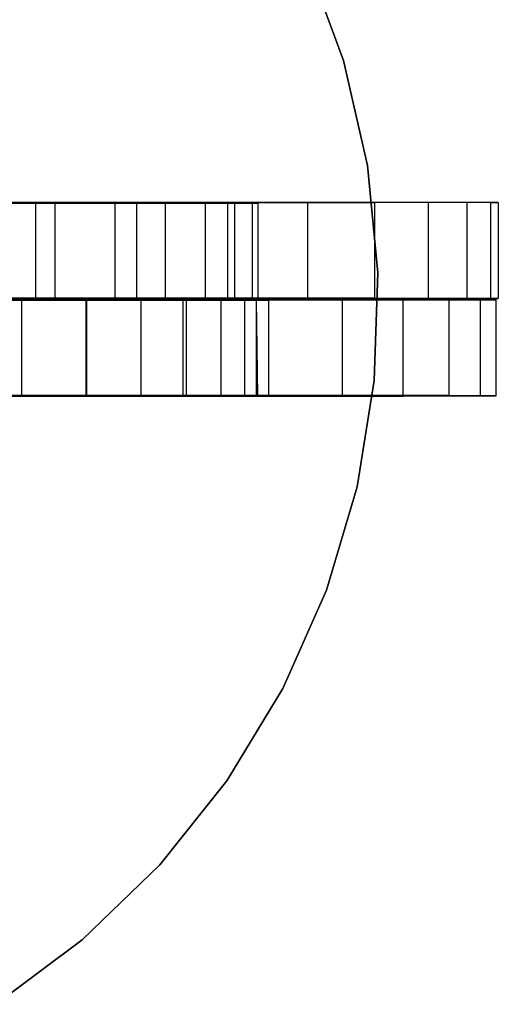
# Model space of a CAD drawing. Extents: x 0.1 to 16.1, y -7 to 7.
# Tile 65 of 68: x 12.1 to 16.1, y -5.9 to 2.3. Entities that reach past the tile are written whole.
import ezdxf

# ---------------------------------------------------------------- set-up
doc = ezdxf.new("R2010")
doc.units = 0
doc.header["$LTSCALE"] = 2.54
doc.layers.get('0').update_dxf_attribs({"color": 13, "linetype": 'CONTINUOUS'})

# ---------------------------------------------------------------- blocks, each defined once
blk = doc.blocks.new('DROPS_WOOD_E_PM_STL')
at = {"color": 0}
for p, q in [((14.4809, 2.8335, 29.3581), (14.7907, 1.9917, 29.3581)), ((14.7907, 1.9917, 28.3581), (14.4809, 2.8335, 28.3581)), ((14.4809, 2.8335, 29.3581), (14.7907, 1.9917, 29.3581)), ((14.7907, 1.9917, 28.3581), (14.4809, 2.8335, 28.3581)), ((14.7907, 1.9917, 29.3581), (14.7907, 1.9917, 28.3581)), ((14.7907, 1.9917, 29.3581), (14.9903, 1.1172, 29.3581)), ((14.9903, 1.1172, 28.3581), (14.7907, 1.9917, 28.3581)), ((14.7907, 1.9917, 29.3581), (14.7907, 1.9917, 28.3581)), ((14.7907, 1.9917, 29.3581), (14.9903, 1.1172, 29.3581)), ((14.9903, 1.1172, 28.3581), (14.7907, 1.9917, 28.3581)), ((14.9903, 1.1172, 29.3581), (14.9903, 1.1172, 28.3581)), ((14.9903, 1.1172, 29.3581), (15.0764, 0.2244, 29.3581)), ((15.0764, 0.2244, 28.3581), (14.9903, 1.1172, 28.3581)), ((14.9903, 1.1172, 29.3581), (14.9903, 1.1172, 28.3581)), ((14.9903, 1.1172, 29.3581), (15.0764, 0.2244, 29.3581)), ((15.0764, 0.2244, 28.3581), (14.9903, 1.1172, 28.3581)), ((11.3183, 0.8133, 30.0516), (12.2271, 0.813, 30.5258)), ((11.3183, 0.8133, 30.0516), (12.2271, 0.813, 30.5258)), ((12.2271, 0.806, 44.2081), (11.3183, 0.8057, 44.6822)), ((12.2271, 0.806, 44.2081), (11.3183, 0.8057, 44.6822)), ((11.8209, 0.8045, 17.6602), (12.3901, 0.8045, 18.1771)), ((12.3901, 0.8045, 26.5253), (11.8209, 0.8045, 27.0422)), ((12.3901, 0.8045, 26.5253), (11.8209, 0.8045, 27.0422)), ((11.8209, 0.8045, 17.6602), (12.3901, 0.8045, 18.1771)), ((12.2271, 0.813, 30.5258), (12.2271, 0.013, 30.5254)), ((12.2271, 0.813, 30.5258), (13.0679, 0.8127, 31.1123)), ((12.2271, 0.813, 30.5258), (12.2271, 0.013, 30.5254)), ((12.2271, 0.813, 30.5258), (13.0679, 0.8127, 31.1123)), ((13.0679, 0.8063, 43.6216), (12.2271, 0.806, 44.2081)), ((13.0679, 0.8063, 43.6216), (12.2271, 0.806, 44.2081)), ((12.2271, 0.806, 44.2081), (12.2271, 0.006, 44.2077)), ((12.2271, 0.806, 44.2081), (12.2271, 0.006, 44.2077)), ((12.3901, 0.8045, 18.1771), (12.3901, 0.0045, 18.1771)), ((12.3901, 0.8045, 18.1771), (12.8885, 0.8045, 18.7625)), ((12.3901, 0.8045, 18.1771), (12.3901, 0.0045, 18.1771)), ((12.8885, 0.8045, 25.9399), (12.3901, 0.8045, 26.5253)), ((12.3901, 0.8045, 26.5253), (12.3901, 0.0045, 26.5253)), ((12.3901, 0.8045, 26.5253), (12.3901, 0.0045, 26.5253)), ((12.8885, 0.8045, 25.9399), (12.3901, 0.8045, 26.5253)), ((12.3901, 0.8045, 18.1771), (12.8885, 0.8045, 18.7625)), ((12.8885, 0.8045, 18.7625), (12.8885, 0.0045, 18.7625)), ((12.8885, 0.8045, 18.7625), (13.3079, 0.8045, 19.4069)), ((12.8885, 0.8045, 18.7625), (12.8885, 0.0045, 18.7625)), ((13.3079, 0.8045, 25.2955), (12.8885, 0.8045, 25.9399)), ((12.8885, 0.8045, 25.9399), (12.8885, 0.0045, 25.9399)), ((12.8885, 0.8045, 25.9399), (12.8885, 0.0045, 25.9399)), ((13.3079, 0.8045, 25.2955), (12.8885, 0.8045, 25.9399)), ((12.8885, 0.8045, 18.7625), (13.3079, 0.8045, 19.4069)), ((13.0679, 0.8127, 31.1123), (13.0679, 0.0127, 31.1119)), ((13.0679, 0.8127, 31.1123), (13.8268, 0.8124, 31.8015)), ((13.0679, 0.8127, 31.1123), (13.0679, 0.0127, 31.1119)), ((13.0679, 0.8127, 31.1123), (13.8268, 0.8124, 31.8015)), ((13.8268, 0.8066, 42.9324), (13.0679, 0.8063, 43.6216)), ((13.8268, 0.8066, 42.9324), (13.0679, 0.8063, 43.6216)), ((13.0679, 0.8063, 43.6216), (13.0679, 0.0063, 43.6212)), ((13.0679, 0.8063, 43.6216), (13.0679, 0.0063, 43.6212)), ((13.3079, 0.8045, 19.4069), (13.3079, 0.0045, 19.4069)), ((13.3079, 0.8045, 19.4069), (13.6415, 0.8045, 20.0996)), ((13.3079, 0.8045, 19.4069), (13.3079, 0.0045, 19.4069)), ((13.6415, 0.8045, 24.6028), (13.3079, 0.8045, 25.2955)), ((13.3079, 0.8045, 25.2955), (13.3079, 0.0045, 25.2955)), ((13.3079, 0.8045, 25.2955), (13.3079, 0.0045, 25.2955)), ((13.6415, 0.8045, 24.6028), (13.3079, 0.8045, 25.2955)), ((13.3079, 0.8045, 19.4069), (13.6415, 0.8045, 20.0996)), ((13.6415, 0.8045, 20.0996), (13.6415, 0.0045, 20.0996)), ((13.6415, 0.8045, 20.0996), (13.8838, 0.8045, 20.8293)), ((13.6415, 0.8045, 20.0996), (13.6415, 0.0045, 20.0996)), ((13.8838, 0.8045, 23.8731), (13.6415, 0.8045, 24.6028)), ((13.6415, 0.8045, 24.6028), (13.6415, 0.0045, 24.6028)), ((13.6415, 0.8045, 24.6028), (13.6415, 0.0045, 24.6028)), ((13.8838, 0.8045, 23.8731), (13.6415, 0.8045, 24.6028)), ((13.6415, 0.8045, 20.0996), (13.8838, 0.8045, 20.8293)), ((13.8268, 0.8124, 31.8015), (13.8268, 0.0124, 31.8011)), ((13.8268, 0.8124, 31.8015), (14.4913, 0.812, 32.5821)), ((13.8268, 0.8124, 31.8015), (13.8268, 0.0124, 31.8011)), ((13.8268, 0.8124, 31.8015), (14.4913, 0.812, 32.5821)), ((14.4913, 0.807, 42.1518), (13.8268, 0.8066, 42.9324)), ((14.4913, 0.807, 42.1518), (13.8268, 0.8066, 42.9324)), ((13.8268, 0.8066, 42.9324), (13.8268, 0.0066, 42.932)), ((13.8268, 0.8066, 42.9324), (13.8268, 0.0066, 42.932)), ((13.8838, 0.8045, 20.8293), (13.8838, 0.0045, 20.8293)), ((13.8838, 0.8045, 20.8293), (14.0307, 0.8045, 21.5839)), ((13.8838, 0.8045, 20.8293), (13.8838, 0.0045, 20.8293)), ((14.0307, 0.8045, 23.1185), (13.8838, 0.8045, 23.8731)), ((13.8838, 0.8045, 23.8731), (13.8838, 0.0045, 23.8731)), ((13.8838, 0.8045, 23.8731), (13.8838, 0.0045, 23.8731)), ((14.0307, 0.8045, 23.1185), (13.8838, 0.8045, 23.8731)), ((13.8838, 0.8045, 20.8293), (14.0307, 0.8045, 21.5839)), ((14.0307, 0.8045, 21.5839), (14.0307, 0.0045, 21.5839)), ((14.0307, 0.8045, 21.5839), (14.08, 0.8045, 22.3512)), ((14.0307, 0.8045, 21.5839), (14.0307, 0.0045, 21.5839)), ((14.08, 0.8045, 22.3512), (14.0307, 0.8045, 23.1185)), ((14.0307, 0.8045, 23.1185), (14.0307, 0.0045, 23.1185)), ((14.0307, 0.8045, 23.1185), (14.0307, 0.0045, 23.1185)), ((14.08, 0.8045, 22.3512), (14.0307, 0.8045, 23.1185)), ((14.0307, 0.8045, 21.5839), (14.08, 0.8045, 22.3512)), ((14.08, 0.8045, 22.3512), (14.08, 0.0045, 22.3512)), ((14.08, 0.8045, 22.3512), (14.08, 0.0045, 22.3512)), ((14.4913, 0.812, 32.5821), (14.4913, 0.012, 32.5816)), ((14.4913, 0.812, 32.5821), (15.0505, 0.8115, 33.4412)), ((14.4913, 0.812, 32.5821), (14.4913, 0.012, 32.5816)), ((14.4913, 0.812, 32.5821), (15.0505, 0.8115, 33.4412)), ((15.0505, 0.8075, 41.2927), (14.4913, 0.807, 42.1518)), ((15.0505, 0.8075, 41.2927), (14.4913, 0.807, 42.1518)), ((14.4913, 0.807, 42.1518), (14.4913, 0.007, 42.1514)), ((14.4913, 0.807, 42.1518), (14.4913, 0.007, 42.1514)), ((15.0505, 0.8115, 33.4412), (15.0505, 0.0115, 33.4408)), ((15.0505, 0.8115, 33.4412), (15.4953, 0.8111, 34.3648)), ((15.0505, 0.8115, 33.4412), (15.0505, 0.0115, 33.4408)), ((15.0505, 0.8115, 33.4412), (15.4953, 0.8111, 34.3648)), ((15.4953, 0.808, 40.3691), (15.0505, 0.8075, 41.2927)), ((15.4953, 0.808, 40.3691), (15.0505, 0.8075, 41.2927)), ((15.0505, 0.8075, 41.2927), (15.0505, 0.0075, 41.2923)), ((15.0505, 0.8075, 41.2927), (15.0505, 0.0075, 41.2923)), ((15.4953, 0.8111, 34.3648), (15.4953, 0.0111, 34.3644)), ((15.4953, 0.8111, 34.3648), (15.8184, 0.8105, 35.3377)), ((15.4953, 0.8111, 34.3648), (15.4953, 0.0111, 34.3644)), ((15.4953, 0.8111, 34.3648), (15.8184, 0.8105, 35.3377)), ((15.8184, 0.8085, 39.3962), (15.4953, 0.808, 40.3691)), ((15.8184, 0.8085, 39.3962), (15.4953, 0.808, 40.3691)), ((15.4953, 0.808, 40.3691), (15.4953, 0.008, 40.3687)), ((15.4953, 0.808, 40.3691), (15.4953, 0.008, 40.3687)), ((15.8184, 0.8105, 35.3377), (15.8184, 0.0105, 35.3373)), ((15.8184, 0.8105, 35.3377), (16.0143, 0.81, 36.3439)), ((15.8184, 0.8105, 35.3377), (15.8184, 0.0105, 35.3373)), ((15.8184, 0.8105, 35.3377), (16.0143, 0.81, 36.3439)), ((16.0143, 0.809, 38.39), (15.8184, 0.8085, 39.3962)), ((16.0143, 0.809, 38.39), (15.8184, 0.8085, 39.3962)), ((15.8184, 0.8085, 39.3962), (15.8184, 0.0085, 39.3958)), ((15.8184, 0.8085, 39.3962), (15.8184, 0.0085, 39.3958)), ((16.0143, 0.81, 36.3439), (16.0143, 0.01, 36.3435)), ((16.0143, 0.81, 36.3439), (16.08, 0.8095, 37.3669)), ((16.0143, 0.81, 36.3439), (16.0143, 0.01, 36.3435)), ((16.0143, 0.81, 36.3439), (16.08, 0.8095, 37.3669)), ((16.08, 0.8095, 37.3669), (16.0143, 0.809, 38.39)), ((16.08, 0.8095, 37.3669), (16.0143, 0.809, 38.39)), ((16.0143, 0.809, 38.39), (16.0143, 0.009, 38.3895)), ((16.0143, 0.809, 38.39), (16.0143, 0.009, 38.3895)), ((16.08, 0.8095, 37.3669), (16.08, 0.0095, 37.3665)), ((16.08, 0.8095, 37.3669), (16.08, 0.0095, 37.3665)), ((15.0764, 0.2244, 29.3581), (15.0477, -0.6722, 29.3581)), ((15.0477, -0.6722, 28.3581), (15.0764, 0.2244, 28.3581)), ((15.0764, 0.2244, 29.3581), (15.0477, -0.6722, 29.3581)), ((15.0477, -0.6722, 28.3581), (15.0764, 0.2244, 28.3581)), ((15.0764, 0.2244, 29.3581), (15.0764, 0.2244, 28.3581)), ((15.0764, 0.2244, 29.3581), (15.0764, 0.2244, 28.3581)), ((12.2271, 0.013, 30.5254), (11.3183, 0.0133, 30.0512)), ((12.2271, 0.013, 30.5254), (11.3183, 0.0133, 30.0512)), ((11.3183, 0.0057, 44.6818), (12.2271, 0.006, 44.2077)), ((11.3183, 0.0057, 44.6818), (12.2271, 0.006, 44.2077)), ((11.5127, 0, 17.4211), (12.1138, 0, 17.9004)), ((12.1138, 0, 26.7838), (11.5127, 0, 27.2631)), ((11.5127, 0, 17.4211), (12.1138, 0, 17.9004)), ((12.1138, 0, 26.7838), (11.5127, 0, 27.2631)), ((12.6569, 0.0029, 30.8051), (11.7803, 0.0032, 30.2737)), ((12.6569, 0.0029, 30.8051), (11.7803, 0.0032, 30.2737)), ((12.3901, 0.0045, 26.5253), (11.8209, 0.0045, 27.0422)), ((11.8209, 0.0045, 17.6602), (12.3901, 0.0045, 18.1771)), ((11.8209, 0.0045, 17.6602), (12.3901, 0.0045, 18.1771)), ((12.3901, 0.0045, 26.5253), (11.8209, 0.0045, 27.0422)), ((12.1138, -0.8, 17.9004), (12.1138, 0, 17.9004)), ((12.1138, 0, 17.9004), (12.6487, 0, 18.4527)), ((12.1138, -0.8, 17.9004), (12.1138, 0, 17.9004)), ((12.1138, -0.8, 26.7838), (12.1138, 0, 26.7838)), ((12.6487, 0, 26.2315), (12.1138, 0, 26.7838)), ((12.1138, -0.8, 26.7838), (12.1138, 0, 26.7838)), ((12.1138, 0, 17.9004), (12.6487, 0, 18.4527)), ((12.6487, 0, 26.2315), (12.1138, 0, 26.7838)), ((13.0679, 0.0127, 31.1119), (12.2271, 0.013, 30.5254)), ((13.0679, 0.0127, 31.1119), (12.2271, 0.013, 30.5254)), ((12.2271, 0.006, 44.2077), (13.0679, 0.0063, 43.6212)), ((12.2271, 0.006, 44.2077), (13.0679, 0.0063, 43.6212)), ((12.8885, 0.0045, 25.9399), (12.3901, 0.0045, 26.5253)), ((12.3901, 0.0045, 18.1771), (12.8885, 0.0045, 18.7625)), ((12.3901, 0.0045, 18.1771), (12.8885, 0.0045, 18.7625)), ((12.8885, 0.0045, 25.9399), (12.3901, 0.0045, 26.5253)), ((12.6487, -0.8, 18.4527), (12.6487, 0, 18.4527)), ((12.6487, 0, 18.4527), (13.1085, 0, 19.0689)), ((12.6487, -0.8, 18.4527), (12.6487, 0, 18.4527)), ((12.6487, -0.8, 26.2315), (12.6487, 0, 26.2315)), ((13.1085, 0, 25.6153), (12.6487, 0, 26.2315)), ((12.6487, -0.8, 26.2315), (12.6487, 0, 26.2315)), ((12.6487, 0, 18.4527), (13.1085, 0, 19.0689)), ((13.1085, 0, 25.6153), (12.6487, 0, 26.2315)), ((13.4584, 0.0026, 31.4443), (12.6569, 0.0029, 30.8051)), ((12.6569, -0.7971, 30.8047), (12.6569, 0.0029, 30.8051)), ((13.4584, 0.0026, 31.4443), (12.6569, 0.0029, 30.8051)), ((12.6569, -0.7971, 30.8047), (12.6569, 0.0029, 30.8051)), ((13.3079, 0.0045, 25.2955), (12.8885, 0.0045, 25.9399)), ((12.8885, 0.0045, 18.7625), (13.3079, 0.0045, 19.4069)), ((12.8885, 0.0045, 18.7625), (13.3079, 0.0045, 19.4069)), ((13.3079, 0.0045, 25.2955), (12.8885, 0.0045, 25.9399)), ((13.8268, 0.0124, 31.8011), (13.0679, 0.0127, 31.1119)), ((13.8268, 0.0124, 31.8011), (13.0679, 0.0127, 31.1119)), ((13.0679, 0.0063, 43.6212), (13.8268, 0.0066, 42.932)), ((13.0679, 0.0063, 43.6212), (13.8268, 0.0066, 42.932)), ((13.1085, -0.8, 19.0689), (13.1085, 0, 19.0689)), ((13.1085, 0, 19.0689), (13.4858, 0, 19.7388)), ((13.1085, -0.8, 19.0689), (13.1085, 0, 19.0689)), ((13.1085, -0.8, 25.6153), (13.1085, 0, 25.6153)), ((13.4858, 0, 24.9454), (13.1085, 0, 25.6153)), ((13.1085, -0.8, 25.6153), (13.1085, 0, 25.6153)), ((13.1085, 0, 19.0689), (13.4858, 0, 19.7388)), ((13.4858, 0, 24.9454), (13.1085, 0, 25.6153)), ((13.3079, 0.0045, 19.4069), (13.6415, 0.0045, 20.0996)), ((13.6415, 0.0045, 24.6028), (13.3079, 0.0045, 25.2955)), ((13.3079, 0.0045, 19.4069), (13.6415, 0.0045, 20.0996)), ((13.6415, 0.0045, 24.6028), (13.3079, 0.0045, 25.2955)), ((14.1716, 0.0022, 32.1807), (13.4584, 0.0026, 31.4443)), ((13.4584, -0.7974, 31.4439), (13.4584, 0.0026, 31.4443)), ((14.1716, 0.0022, 32.1807), (13.4584, 0.0026, 31.4443)), ((13.4584, -0.7974, 31.4439), (13.4584, 0.0026, 31.4443)), ((13.4858, -0.8, 19.7388), (13.4858, 0, 19.7388)), ((13.4858, 0, 19.7388), (13.7743, 0, 20.4515)), ((13.4858, -0.8, 19.7388), (13.4858, 0, 19.7388)), ((13.4858, -0.8, 24.9454), (13.4858, 0, 24.9454)), ((13.7743, 0, 24.2328), (13.4858, 0, 24.9454)), ((13.4858, -0.8, 24.9454), (13.4858, 0, 24.9454)), ((13.4858, 0, 19.7388), (13.7743, 0, 20.4515)), ((13.7743, 0, 24.2328), (13.4858, 0, 24.9454)), ((13.6415, 0.0045, 20.0996), (13.8838, 0.0045, 20.8293)), ((13.8838, 0.0045, 23.8731), (13.6415, 0.0045, 24.6028)), ((13.6415, 0.0045, 20.0996), (13.8838, 0.0045, 20.8293)), ((13.8838, 0.0045, 23.8731), (13.6415, 0.0045, 24.6028)), ((13.7743, -0.8, 20.4515), (13.7743, 0, 20.4515)), ((13.7743, 0, 20.4515), (13.9694, 0, 21.1952)), ((13.7743, -0.8, 20.4515), (13.7743, 0, 20.4515)), ((13.7743, -0.8, 24.2328), (13.7743, 0, 24.2328)), ((13.9694, 0, 23.4891), (13.7743, 0, 24.2328)), ((13.7743, -0.8, 24.2328), (13.7743, 0, 24.2328)), ((13.9694, 0, 23.4891), (13.7743, 0, 24.2328)), ((13.7743, 0, 20.4515), (13.9694, 0, 21.1952)), ((14.4913, 0.012, 32.5816), (13.8268, 0.0124, 31.8011)), ((14.4913, 0.012, 32.5816), (13.8268, 0.0124, 31.8011)), ((13.8268, 0.0066, 42.932), (14.4913, 0.007, 42.1514)), ((13.8268, 0.0066, 42.932), (14.4913, 0.007, 42.1514)), ((13.8838, 0.0045, 20.8293), (14.0307, 0.0045, 21.5839)), ((14.0307, 0.0045, 23.1185), (13.8838, 0.0045, 23.8731)), ((13.8838, 0.0045, 20.8293), (14.0307, 0.0045, 21.5839)), ((14.0307, 0.0045, 23.1185), (13.8838, 0.0045, 23.8731)), ((13.9694, 0, 21.1952), (14.0677, 0, 21.9577)), ((13.9694, -0.8, 21.1952), (13.9694, 0, 21.1952)), ((13.9694, -0.8, 21.1952), (13.9694, 0, 21.1952)), ((13.9694, -0.8, 23.4891), (13.9694, 0, 23.4891)), ((14.0677, 0, 22.7265), (13.9694, 0, 23.4891)), ((13.9694, -0.8, 23.4891), (13.9694, 0, 23.4891)), ((14.0677, 0, 22.7265), (13.9694, 0, 23.4891)), ((13.9694, 0, 21.1952), (14.0677, 0, 21.9577)), ((14.0307, 0.0045, 21.5839), (14.08, 0.0045, 22.3512)), ((14.08, 0.0045, 22.3512), (14.0307, 0.0045, 23.1185)), ((14.0307, 0.0045, 21.5839), (14.08, 0.0045, 22.3512)), ((14.08, 0.0045, 22.3512), (14.0307, 0.0045, 23.1185)), ((14.0677, -0.8, 21.9577), (14.0677, 0, 21.9577)), ((14.0677, -0.8, 22.7265), (14.0677, 0, 22.7265)), ((14.0677, -0.8, 22.7265), (14.0677, 0, 22.7265)), ((14.08, -0.8, 22.3421), (14.0677, 0, 22.7265)), ((14.08, -0.8, 22.3421), (14.0677, 0, 22.7265)), ((14.08, -0.8, 22.3421), (14.0677, 0, 21.9577)), ((14.0677, 0, 21.9577), (14.0677, 0, 22.7265)), ((14.08, -0.8, 22.3421), (14.0677, 0, 21.9577)), ((14.0677, -0.8, 21.9577), (14.0677, 0, 21.9577)), ((14.0677, 0, 21.9577), (14.0677, 0, 22.7265)), ((14.7847, 0.0018, 33.0022), (14.1716, 0.0022, 32.1807)), ((14.1716, -0.7978, 32.1803), (14.1716, 0.0022, 32.1807)), ((14.7847, 0.0018, 33.0022), (14.1716, 0.0022, 32.1807)), ((14.1716, -0.7978, 32.1803), (14.1716, 0.0022, 32.1807)), ((15.0505, 0.0115, 33.4408), (14.4913, 0.012, 32.5816)), ((15.0505, 0.0115, 33.4408), (14.4913, 0.012, 32.5816)), ((14.4913, 0.007, 42.1514), (15.0505, 0.0075, 41.2923)), ((14.4913, 0.007, 42.1514), (15.0505, 0.0075, 41.2923)), ((15.2878, 0.0013, 33.8954), (14.7847, 0.0018, 33.0022)), ((14.7847, -0.7982, 33.0018), (14.7847, 0.0018, 33.0022)), ((15.2878, 0.0013, 33.8954), (14.7847, 0.0018, 33.0022)), ((14.7847, -0.7982, 33.0018), (14.7847, 0.0018, 33.0022)), ((15.4953, 0.0111, 34.3644), (15.0505, 0.0115, 33.4408)), ((15.4953, 0.0111, 34.3644), (15.0505, 0.0115, 33.4408)), ((15.0505, 0.0075, 41.2923), (15.4953, 0.008, 40.3687)), ((15.0505, 0.0075, 41.2923), (15.4953, 0.008, 40.3687)), ((15.6724, 0.0008, 34.8457), (15.2878, 0.0013, 33.8954)), ((15.2878, -0.7987, 33.895), (15.2878, 0.0013, 33.8954)), ((15.6724, 0.0008, 34.8457), (15.2878, 0.0013, 33.8954)), ((15.2878, -0.7987, 33.895), (15.2878, 0.0013, 33.8954)), ((15.8184, 0.0105, 35.3373), (15.4953, 0.0111, 34.3644)), ((15.8184, 0.0105, 35.3373), (15.4953, 0.0111, 34.3644)), ((15.4953, 0.008, 40.3687), (15.8184, 0.0085, 39.3958)), ((15.4953, 0.008, 40.3687), (15.8184, 0.0085, 39.3958)), ((15.9325, 0.0003, 35.8372), (15.6724, 0.0008, 34.8457)), ((15.6724, -0.7992, 34.8452), (15.6724, 0.0008, 34.8457)), ((15.9325, 0.0003, 35.8372), (15.6724, 0.0008, 34.8457)), ((15.6724, -0.7992, 34.8452), (15.6724, 0.0008, 34.8457)), ((16.0143, 0.01, 36.3435), (15.8184, 0.0105, 35.3373)), ((16.0143, 0.01, 36.3435), (15.8184, 0.0105, 35.3373)), ((15.8184, 0.0085, 39.3958), (16.0143, 0.009, 38.3895)), ((15.8184, 0.0085, 39.3958), (16.0143, 0.009, 38.3895)), ((16.0636, -0.0002, 36.854), (15.9325, 0.0003, 35.8372)), ((15.9325, -0.7997, 35.8368), (15.9325, 0.0003, 35.8372)), ((16.0636, -0.0002, 36.854), (15.9325, 0.0003, 35.8372)), ((15.9325, -0.7997, 35.8368), (15.9325, 0.0003, 35.8372)), ((16.08, 0.0095, 37.3665), (16.0143, 0.01, 36.3435)), ((16.08, 0.0095, 37.3665), (16.0143, 0.01, 36.3435)), ((16.0143, 0.009, 38.3895), (16.08, 0.0095, 37.3665)), ((16.0143, 0.009, 38.3895), (16.08, 0.0095, 37.3665)), ((11.7803, -0.0041, 44.4593), (12.6569, -0.0039, 43.9279)), ((11.7803, -0.0041, 44.4593), (12.6569, -0.0039, 43.9279)), ((12.6569, -0.0039, 43.9279), (13.4584, -0.0035, 43.2887)), ((12.6569, -0.0039, 43.9279), (13.4584, -0.0035, 43.2887)), ((12.6569, -0.8039, 43.9275), (12.6569, -0.0039, 43.9279)), ((12.6569, -0.8039, 43.9275), (12.6569, -0.0039, 43.9279)), ((13.4584, -0.0035, 43.2887), (14.1716, -0.0032, 42.5523)), ((13.4584, -0.0035, 43.2887), (14.1716, -0.0032, 42.5523)), ((13.4584, -0.8035, 43.2883), (13.4584, -0.0035, 43.2887)), ((13.4584, -0.8035, 43.2883), (13.4584, -0.0035, 43.2887)), ((14.1716, -0.0032, 42.5523), (14.7847, -0.0027, 41.7308)), ((14.1716, -0.0032, 42.5523), (14.7847, -0.0027, 41.7308)), ((14.1716, -0.8032, 42.5519), (14.1716, -0.0032, 42.5523)), ((14.1716, -0.8032, 42.5519), (14.1716, -0.0032, 42.5523)), ((14.7847, -0.0027, 41.7308), (15.2878, -0.0023, 40.8376)), ((14.7847, -0.0027, 41.7308), (15.2878, -0.0023, 40.8376)), ((14.7847, -0.8027, 41.7304), (14.7847, -0.0027, 41.7308)), ((14.7847, -0.8027, 41.7304), (14.7847, -0.0027, 41.7308)), ((15.2878, -0.0023, 40.8376), (15.6724, -0.0018, 39.8874)), ((15.2878, -0.0023, 40.8376), (15.6724, -0.0018, 39.8874)), ((15.2878, -0.8023, 40.8372), (15.2878, -0.0023, 40.8376)), ((15.2878, -0.8023, 40.8372), (15.2878, -0.0023, 40.8376)), ((15.6724, -0.0018, 39.8874), (15.9325, -0.0013, 38.8958)), ((15.6724, -0.0018, 39.8874), (15.9325, -0.0013, 38.8958)), ((15.6724, -0.8018, 39.887), (15.6724, -0.0018, 39.8874)), ((15.6724, -0.8018, 39.887), (15.6724, -0.0018, 39.8874)), ((15.9325, -0.0013, 38.8958), (16.0636, -0.0008, 37.8791)), ((15.9325, -0.0013, 38.8958), (16.0636, -0.0008, 37.8791)), ((15.9325, -0.8013, 38.8954), (15.9325, -0.0013, 38.8958)), ((15.9325, -0.8013, 38.8954), (15.9325, -0.0013, 38.8958)), ((16.0636, -0.0008, 37.8791), (16.0636, -0.0002, 36.854)), ((16.0636, -0.8002, 36.8535), (16.0636, -0.0002, 36.854)), ((16.0636, -0.0008, 37.8791), (16.0636, -0.0002, 36.854)), ((16.0636, -0.8002, 36.8535), (16.0636, -0.0002, 36.854)), ((16.0636, -0.8008, 37.8787), (16.0636, -0.0008, 37.8791)), ((16.0636, -0.8008, 37.8787), (16.0636, -0.0008, 37.8791)), ((15.0477, -0.6722, 29.3581), (14.9045, -1.5576, 29.3581)), ((14.9045, -1.5576, 28.3581), (15.0477, -0.6722, 28.3581)), ((15.0477, -0.6722, 29.3581), (14.9045, -1.5576, 29.3581)), ((14.9045, -1.5576, 28.3581), (15.0477, -0.6722, 28.3581)), ((15.0477, -0.6722, 29.3581), (15.0477, -0.6722, 28.3581)), ((15.0477, -0.6722, 29.3581), (15.0477, -0.6722, 28.3581)), ((12.1138, -0.8, 17.9004), (11.5127, -0.8, 17.4211)), ((11.5127, -0.8, 27.2631), (12.1138, -0.8, 26.7838)), ((11.5127, -0.8, 27.2631), (12.1138, -0.8, 26.7838)), ((12.1138, -0.8, 17.9004), (11.5127, -0.8, 17.4211)), ((12.6569, -0.7971, 30.8047), (11.7803, -0.7968, 30.2733)), ((12.6569, -0.7971, 30.8047), (11.7803, -0.7968, 30.2733)), ((11.7803, -0.8041, 44.4589), (12.6569, -0.8039, 43.9275)), ((11.7803, -0.8041, 44.4589), (12.6569, -0.8039, 43.9275)), ((12.6487, -0.8, 18.4527), (12.1138, -0.8, 17.9004)), ((12.1138, -0.8, 26.7838), (12.6487, -0.8, 26.2315)), ((12.1138, -0.8, 26.7838), (12.6487, -0.8, 26.2315)), ((12.6487, -0.8, 18.4527), (12.1138, -0.8, 17.9004)), ((13.1085, -0.8, 19.0689), (12.6487, -0.8, 18.4527)), ((12.6487, -0.8, 26.2315), (13.1085, -0.8, 25.6153)), ((12.6487, -0.8, 26.2315), (13.1085, -0.8, 25.6153)), ((13.1085, -0.8, 19.0689), (12.6487, -0.8, 18.4527)), ((13.4584, -0.7974, 31.4439), (12.6569, -0.7971, 30.8047)), ((13.4584, -0.7974, 31.4439), (12.6569, -0.7971, 30.8047)), ((12.6569, -0.8039, 43.9275), (13.4584, -0.8035, 43.2883)), ((12.6569, -0.8039, 43.9275), (13.4584, -0.8035, 43.2883)), ((13.4858, -0.8, 19.7388), (13.1085, -0.8, 19.0689)), ((13.1085, -0.8, 25.6153), (13.4858, -0.8, 24.9454)), ((13.1085, -0.8, 25.6153), (13.4858, -0.8, 24.9454)), ((13.4858, -0.8, 19.7388), (13.1085, -0.8, 19.0689)), ((14.1716, -0.7978, 32.1803), (13.4584, -0.7974, 31.4439)), ((14.1716, -0.7978, 32.1803), (13.4584, -0.7974, 31.4439)), ((13.4584, -0.8035, 43.2883), (14.1716, -0.8032, 42.5519)), ((13.4584, -0.8035, 43.2883), (14.1716, -0.8032, 42.5519)), ((13.7743, -0.8, 20.4515), (13.4858, -0.8, 19.7388)), ((13.4858, -0.8, 24.9454), (13.7743, -0.8, 24.2328)), ((13.4858, -0.8, 24.9454), (13.7743, -0.8, 24.2328)), ((13.7743, -0.8, 20.4515), (13.4858, -0.8, 19.7388)), ((13.9694, -0.8, 21.1952), (13.7743, -0.8, 20.4515)), ((13.7743, -0.8, 24.2328), (13.9694, -0.8, 23.4891)), ((13.7743, -0.8, 24.2328), (13.9694, -0.8, 23.4891)), ((13.9694, -0.8, 21.1952), (13.7743, -0.8, 20.4515)), ((14.0677, -0.8, 21.9577), (13.9694, -0.8, 21.1952)), ((13.9694, -0.8, 23.4891), (14.0677, -0.8, 22.7265)), ((13.9694, -0.8, 23.4891), (14.0677, -0.8, 22.7265)), ((14.0677, -0.8, 21.9577), (13.9694, -0.8, 21.1952)), ((14.0677, -0.8, 22.7265), (14.08, -0.8, 22.3421)), ((14.08, -0.8, 22.3421), (14.0677, -0.8, 21.9577)), ((14.08, -0.8, 22.3421), (14.0677, -0.8, 21.9577)), ((14.0677, -0.8, 22.7265), (14.08, -0.8, 22.3421)), ((14.7847, -0.7982, 33.0018), (14.1716, -0.7978, 32.1803)), ((14.7847, -0.7982, 33.0018), (14.1716, -0.7978, 32.1803)), ((14.1716, -0.8032, 42.5519), (14.7847, -0.8027, 41.7304)), ((14.1716, -0.8032, 42.5519), (14.7847, -0.8027, 41.7304)), ((15.2878, -0.7987, 33.895), (14.7847, -0.7982, 33.0018)), ((15.2878, -0.7987, 33.895), (14.7847, -0.7982, 33.0018)), ((14.7847, -0.8027, 41.7304), (15.2878, -0.8023, 40.8372)), ((14.7847, -0.8027, 41.7304), (15.2878, -0.8023, 40.8372)), ((15.6724, -0.7992, 34.8452), (15.2878, -0.7987, 33.895)), ((15.6724, -0.7992, 34.8452), (15.2878, -0.7987, 33.895)), ((15.2878, -0.8023, 40.8372), (15.6724, -0.8018, 39.887)), ((15.2878, -0.8023, 40.8372), (15.6724, -0.8018, 39.887)), ((15.9325, -0.7997, 35.8368), (15.6724, -0.7992, 34.8452)), ((15.9325, -0.7997, 35.8368), (15.6724, -0.7992, 34.8452)), ((15.6724, -0.8018, 39.887), (15.9325, -0.8013, 38.8954)), ((15.6724, -0.8018, 39.887), (15.9325, -0.8013, 38.8954)), ((16.0636, -0.8002, 36.8535), (15.9325, -0.7997, 35.8368)), ((16.0636, -0.8002, 36.8535), (15.9325, -0.7997, 35.8368)), ((15.9325, -0.8013, 38.8954), (16.0636, -0.8008, 37.8787)), ((15.9325, -0.8013, 38.8954), (16.0636, -0.8008, 37.8787)), ((16.0636, -0.8008, 37.8787), (16.0636, -0.8002, 36.8535)), ((16.0636, -0.8008, 37.8787), (16.0636, -0.8002, 36.8535)), ((14.9045, -1.5576, 29.3581), (14.6493, -2.4176, 29.3581)), ((14.6493, -2.4176, 28.3581), (14.9045, -1.5576, 28.3581)), ((14.9045, -1.5576, 29.3581), (14.6493, -2.4176, 29.3581)), ((14.6493, -2.4176, 28.3581), (14.9045, -1.5576, 28.3581)), ((14.9045, -1.5576, 29.3581), (14.9045, -1.5576, 28.3581)), ((14.9045, -1.5576, 29.3581), (14.9045, -1.5576, 28.3581)), ((14.6493, -2.4176, 29.3581), (14.2862, -3.2378, 29.3581)), ((14.2862, -3.2378, 28.3581), (14.6493, -2.4176, 28.3581)), ((14.6493, -2.4176, 29.3581), (14.2862, -3.2378, 29.3581)), ((14.2862, -3.2378, 28.3581), (14.6493, -2.4176, 28.3581)), ((14.6493, -2.4176, 29.3581), (14.6493, -2.4176, 28.3581)), ((14.6493, -2.4176, 29.3581), (14.6493, -2.4176, 28.3581)), ((14.2862, -3.2378, 29.3581), (13.8212, -4.0048, 29.3581)), ((13.8212, -4.0048, 28.3581), (14.2862, -3.2378, 28.3581)), ((14.2862, -3.2378, 29.3581), (13.8212, -4.0048, 29.3581)), ((13.8212, -4.0048, 28.3581), (14.2862, -3.2378, 28.3581)), ((14.2862, -3.2378, 29.3581), (14.2862, -3.2378, 28.3581)), ((14.2862, -3.2378, 29.3581), (14.2862, -3.2378, 28.3581)), ((13.8212, -4.0048, 29.3581), (13.2619, -4.7061, 29.3581)), ((13.2619, -4.7061, 28.3581), (13.8212, -4.0048, 28.3581)), ((13.8212, -4.0048, 29.3581), (13.2619, -4.7061, 29.3581)), ((13.2619, -4.7061, 28.3581), (13.8212, -4.0048, 28.3581)), ((13.8212, -4.0048, 29.3581), (13.8212, -4.0048, 28.3581)), ((13.8212, -4.0048, 29.3581), (13.8212, -4.0048, 28.3581)), ((13.2619, -4.7061, 29.3581), (12.6176, -5.3301, 29.3581)), ((12.6176, -5.3301, 28.3581), (13.2619, -4.7061, 28.3581)), ((13.2619, -4.7061, 29.3581), (12.6176, -5.3301, 29.3581)), ((12.6176, -5.3301, 28.3581), (13.2619, -4.7061, 28.3581)), ((13.2619, -4.7061, 29.3581), (13.2619, -4.7061, 28.3581)), ((13.2619, -4.7061, 29.3581), (13.2619, -4.7061, 28.3581)), ((12.6176, -5.3301, 29.3581), (11.8987, -5.8666, 29.3581)), ((11.8987, -5.8666, 28.3581), (12.6176, -5.3301, 28.3581)), ((12.6176, -5.3301, 29.3581), (11.8987, -5.8666, 29.3581)), ((11.8987, -5.8666, 28.3581), (12.6176, -5.3301, 28.3581)), ((12.6176, -5.3301, 29.3581), (12.6176, -5.3301, 28.3581)), ((12.6176, -5.3301, 29.3581), (12.6176, -5.3301, 28.3581))]:
    blk.add_line(p, q, dxfattribs=at)

msp = doc.modelspace()

# ---------------------------------------------------------------- block references
at = {"color": 0}
msp.add_blockref('DROPS_WOOD_E_PM_STL', (0, 0), dxfattribs=at)

doc.saveas('drawing.dxf')
